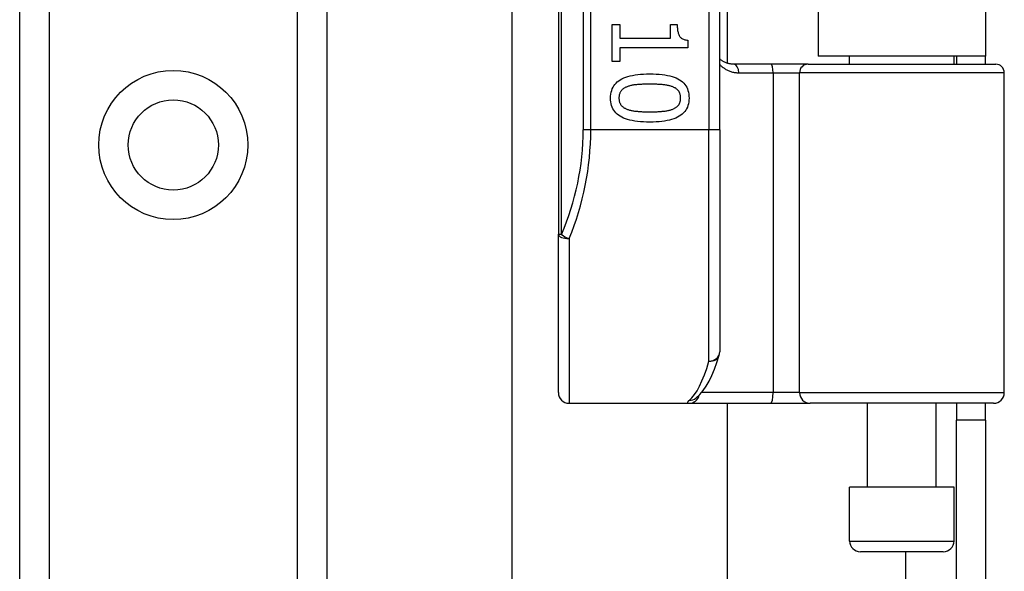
# Model space of a CAD drawing. Header units: inches. Extents: x 4 to 76.4, y 5.6 to 49.6.
# Tile 11 of 56: x 21.2 to 23.4, y 21.5 to 22.8. Entities that reach past the tile are written whole.
import ezdxf

# ---------------------------------------------------------------- set-up
doc = ezdxf.new("R2010")
doc.units = ezdxf.units.IN
doc.header["$LTSCALE"] = 4.856739
doc.header["$MEASUREMENT"] = 0
doc.layers.add('Visible Edges(ANSI)', color=7, linetype='Continuous', lineweight=25)
doc.layers.add('Visible Tangent Edges(ANSI)', color=7, linetype='Continuous', lineweight=25)

msp = doc.modelspace()

# ---------------------------------------------------------------- linework, layer by layer
at = {"layer": 'Visible Edges(ANSI)'}
for p, q in [((21.2154, 19.6782), (21.2154, 36.0712)), ((21.9004, 36.0712), (21.9004, 19.6782)), ((22.4167, 24.5709), (22.4167, 22.2767)), ((22.7766, 22.5096), (22.7766, 24.338)), ((22.7934, 24.1893), (22.7934, 22.6582)), ((22.9963, 24.174), (22.9963, 22.6735)), ((23.3692, 24.174), (23.3692, 22.6735)), ((22.3135, 19.241), (22.3135, 22.8936)), ((22.5368, 22.7443), (22.554, 22.7443)), ((22.5368, 22.6623), (22.5368, 22.7443)), ((22.554, 22.7443), (22.554, 22.7138)), ((22.6665, 22.7443), (22.6819, 22.7443)), ((22.6665, 22.7138), (22.6665, 22.7443)), ((22.554, 22.7138), (22.6665, 22.7138)), ((22.7053, 22.7095), (22.7053, 22.6921)), ((22.554, 22.6921), (22.554, 22.6623)), ((22.7053, 22.6921), (22.554, 22.6921)), ((22.554, 22.6623), (22.5368, 22.6623)), ((23.3692, 22.6735), (22.9963, 22.6735)), ((23.0664, 22.656), (23.0664, 22.6735)), ((23.2991, 22.656), (23.2991, 22.6735)), ((23.3046, 22.6735), (23.3046, 22.656)), ((23.3692, 22.656), (23.3692, 22.6735)), ((22.8914, 22.656), (22.808, 22.656)), ((22.9737, 22.656), (22.8914, 22.656)), ((22.9737, 22.656), (23.3921, 22.656)), ((23.4113, 21.9241), (23.4113, 22.6368)), ((22.7766, 22.5096), (22.7766, 22.0144)), ((22.4167, 21.9241), (22.4167, 22.2767)), ((22.4407, 21.9001), (22.7081, 21.9001)), ((22.7081, 21.9001), (22.8903, 21.9001)), ((22.7231, 21.9112), (22.7236, 21.9116)), ((22.7934, 21.9001), (22.7934, 19.241)), ((22.8903, 21.9001), (22.9785, 21.9001)), ((23.3873, 21.9001), (22.9785, 21.9001)), ((23.106, 21.713), (23.106, 21.9001)), ((23.2595, 21.713), (23.2595, 21.9001)), ((23.3046, 21.9001), (23.3046, 21.8624)), ((23.3692, 21.8624), (23.3692, 21.9001)), ((23.3692, 21.8624), (23.3046, 21.8624)), ((23.3046, 21.4821), (23.3046, 21.8624)), ((23.3692, 21.8624), (23.3692, 21.4821)), ((23.2991, 21.713), (23.0664, 21.713)), ((23.0664, 21.593), (23.0664, 21.713)), ((23.2991, 21.593), (23.2991, 21.713)), ((23.2751, 21.569), (23.0904, 21.569))]:
    msp.add_line(p, q, dxfattribs=at)
at = {"layer": 'Visible Edges(ANSI)', "flags": 128}
for points in [[(22.6819, 22.7443), (22.6819, 22.7414), (22.682, 22.7387), (22.6822, 22.7362), (22.6824, 22.7337), (22.6827, 22.7314), (22.6831, 22.7292), (22.6836, 22.7272), (22.6841, 22.7253), (22.6847, 22.7235), (22.6853, 22.7218), (22.686, 22.7202), (22.6868, 22.7188), (22.6877, 22.7175), (22.6887, 22.7163), (22.6898, 22.7152), (22.691, 22.7141), (22.6924, 22.7132), (22.6939, 22.7124), (22.6955, 22.7117), (22.6972, 22.7111), (22.699, 22.7105), (22.701, 22.7101), (22.7031, 22.7098), (22.7053, 22.7095)], [(22.808, 22.656), (22.8065, 22.656), (22.805, 22.6561), (22.8035, 22.6562), (22.802, 22.6563), (22.8005, 22.6565), (22.7991, 22.6568), (22.7977, 22.6571), (22.7963, 22.6574), (22.7949, 22.6578), (22.7935, 22.6582), (22.7922, 22.6586), (22.7908, 22.6591), (22.7895, 22.6596), (22.7882, 22.6602), (22.787, 22.6608), (22.7857, 22.6614), (22.7845, 22.6621), (22.7833, 22.6628), (22.7821, 22.6635), (22.781, 22.6643), (22.7798, 22.6651), (22.7787, 22.6659), (22.7776, 22.6668), (22.7766, 22.6677)], [(22.5333, 22.5805), (22.5334, 22.585), (22.5339, 22.5894), (22.5346, 22.5935), (22.5357, 22.5974), (22.537, 22.6011), (22.5387, 22.6046), (22.5406, 22.6079), (22.5429, 22.611), (22.5454, 22.6139), (22.5482, 22.6165), (22.5514, 22.619), (22.5548, 22.6213), (22.5586, 22.6234), (22.5627, 22.6253), (22.567, 22.627), (22.5717, 22.6285), (22.5767, 22.6299), (22.5821, 22.631), (22.5877, 22.632), (22.5937, 22.6328), (22.5999, 22.6335), (22.6065, 22.6339), (22.6134, 22.6342), (22.6206, 22.6343)], [(22.6206, 22.6343), (22.6281, 22.6342), (22.6351, 22.6339), (22.6418, 22.6335), (22.6482, 22.6328), (22.6543, 22.632), (22.66, 22.631), (22.6654, 22.6298), (22.6704, 22.6284), (22.6751, 22.6269), (22.6794, 22.6252), (22.6835, 22.6232), (22.6871, 22.6211), (22.6905, 22.6189), (22.6936, 22.6164), (22.6963, 22.6137), (22.6988, 22.6108), (22.701, 22.6077), (22.7029, 22.6044), (22.7045, 22.6009), (22.7058, 22.5972), (22.7069, 22.5934), (22.7076, 22.5893), (22.708, 22.585), (22.7082, 22.5805)], [(22.57, 22.6057), (22.5686, 22.6051), (22.5672, 22.6045), (22.5659, 22.6039), (22.5647, 22.6032), (22.5635, 22.6025), (22.5623, 22.6017), (22.5612, 22.6009), (22.5602, 22.6001), (22.5592, 22.5992), (22.5583, 22.5983), (22.5574, 22.5974), (22.5566, 22.5964), (22.5559, 22.5953), (22.5552, 22.5942), (22.5546, 22.5931), (22.554, 22.5919), (22.5535, 22.5907), (22.5531, 22.5894), (22.5527, 22.588), (22.5524, 22.5866), (22.5522, 22.5852), (22.552, 22.5837), (22.5519, 22.5821), (22.5519, 22.5805)], [(22.6206, 22.6114), (22.6177, 22.6114), (22.6149, 22.6114), (22.6122, 22.6113), (22.6095, 22.6113), (22.6069, 22.6112), (22.6044, 22.6111), (22.602, 22.611), (22.5997, 22.6109), (22.5974, 22.6108), (22.5952, 22.6107), (22.5931, 22.6105), (22.5911, 22.6103), (22.5892, 22.6101), (22.5872, 22.6099), (22.5854, 22.6096), (22.5835, 22.6093), (22.5817, 22.609), (22.5799, 22.6086), (22.5782, 22.6082), (22.5765, 22.6078), (22.5748, 22.6073), (22.5732, 22.6068), (22.5716, 22.6063), (22.57, 22.6057)], [(22.6718, 22.6056), (22.6704, 22.6061), (22.6688, 22.6066), (22.6673, 22.6071), (22.6656, 22.6076), (22.6639, 22.608), (22.6621, 22.6084), (22.6603, 22.6088), (22.6584, 22.6091), (22.6564, 22.6094), (22.6544, 22.6097), (22.6523, 22.61), (22.6502, 22.6102), (22.648, 22.6104), (22.6457, 22.6106), (22.6434, 22.6107), (22.6411, 22.6109), (22.6387, 22.611), (22.6363, 22.6111), (22.6338, 22.6112), (22.6312, 22.6113), (22.6287, 22.6113), (22.626, 22.6114), (22.6234, 22.6114), (22.6206, 22.6114)], [(22.6895, 22.5805), (22.6895, 22.5821), (22.6894, 22.5836), (22.6892, 22.585), (22.689, 22.5864), (22.6887, 22.5878), (22.6884, 22.5891), (22.688, 22.5903), (22.6876, 22.5916), (22.687, 22.5927), (22.6864, 22.5939), (22.6858, 22.5949), (22.6851, 22.596), (22.6843, 22.597), (22.6835, 22.5979), (22.6826, 22.5988), (22.6817, 22.5997), (22.6806, 22.6006), (22.6796, 22.6014), (22.6784, 22.6022), (22.6772, 22.6029), (22.676, 22.6036), (22.6746, 22.6043), (22.6733, 22.605), (22.6718, 22.6056)], [(22.6208, 22.5269), (22.6134, 22.527), (22.6064, 22.5273), (22.5997, 22.5277), (22.5933, 22.5283), (22.5873, 22.5292), (22.5816, 22.5302), (22.5762, 22.5314), (22.5712, 22.5327), (22.5665, 22.5343), (22.5622, 22.536), (22.5581, 22.5379), (22.5544, 22.54), (22.551, 22.5423), (22.548, 22.5448), (22.5452, 22.5475), (22.5427, 22.5504), (22.5405, 22.5534), (22.5386, 22.5567), (22.5369, 22.5602), (22.5356, 22.5639), (22.5346, 22.5677), (22.5339, 22.5718), (22.5334, 22.5761), (22.5333, 22.5805)], [(22.5519, 22.5805), (22.5519, 22.579), (22.552, 22.5775), (22.5522, 22.5761), (22.5524, 22.5747), (22.5527, 22.5734), (22.553, 22.5721), (22.5534, 22.5708), (22.5539, 22.5696), (22.5544, 22.5684), (22.555, 22.5673), (22.5556, 22.5662), (22.5563, 22.5652), (22.5571, 22.5642), (22.5579, 22.5633), (22.5588, 22.5623), (22.5598, 22.5615), (22.5608, 22.5606), (22.5619, 22.5598), (22.563, 22.559), (22.5642, 22.5583), (22.5655, 22.5576), (22.5668, 22.5569), (22.5682, 22.5563), (22.5696, 22.5557)], [(22.7082, 22.5805), (22.708, 22.576), (22.7076, 22.5717), (22.7068, 22.5676), (22.7057, 22.5637), (22.7044, 22.56), (22.7027, 22.5565), (22.7008, 22.5533), (22.6985, 22.5502), (22.6959, 22.5473), (22.693, 22.5446), (22.6899, 22.5422), (22.6864, 22.5399), (22.6826, 22.5378), (22.6785, 22.5359), (22.6741, 22.5342), (22.6694, 22.5327), (22.6644, 22.5313), (22.6591, 22.5301), (22.6535, 22.5291), (22.6476, 22.5283), (22.6413, 22.5277), (22.6348, 22.5272), (22.6279, 22.527), (22.6208, 22.5269)], [(22.6721, 22.5559), (22.6735, 22.5565), (22.6748, 22.5571), (22.6761, 22.5577), (22.6774, 22.5584), (22.6785, 22.5592), (22.6796, 22.5599), (22.6807, 22.5607), (22.6817, 22.5615), (22.6826, 22.5624), (22.6835, 22.5633), (22.6843, 22.5642), (22.6851, 22.5652), (22.6858, 22.5662), (22.6864, 22.5673), (22.687, 22.5684), (22.6876, 22.5695), (22.688, 22.5707), (22.6884, 22.572), (22.6887, 22.5733), (22.689, 22.5746), (22.6892, 22.576), (22.6894, 22.5775), (22.6895, 22.579), (22.6895, 22.5805)], [(22.5696, 22.5557), (22.571, 22.5552), (22.5725, 22.5547), (22.574, 22.5542), (22.5756, 22.5538), (22.5773, 22.5534), (22.579, 22.553), (22.5808, 22.5526), (22.5827, 22.5522), (22.5846, 22.5519), (22.5866, 22.5516), (22.5886, 22.5514), (22.5907, 22.5511), (22.5929, 22.5509), (22.5951, 22.5507), (22.5974, 22.5505), (22.5997, 22.5504), (22.6021, 22.5502), (22.6046, 22.5501), (22.6072, 22.55), (22.6098, 22.5499), (22.6124, 22.5498), (22.6151, 22.5498), (22.6179, 22.5498), (22.6208, 22.5498)], [(22.6208, 22.5498), (22.6236, 22.5498), (22.6264, 22.5498), (22.6291, 22.5498), (22.6318, 22.5499), (22.6344, 22.55), (22.6369, 22.5501), (22.6394, 22.5502), (22.6418, 22.5504), (22.6441, 22.5505), (22.6464, 22.5507), (22.6486, 22.5509), (22.6508, 22.5511), (22.6529, 22.5514), (22.6549, 22.5516), (22.6569, 22.5519), (22.6588, 22.5522), (22.6607, 22.5526), (22.6625, 22.553), (22.6642, 22.5534), (22.6659, 22.5538), (22.6675, 22.5543), (22.6691, 22.5548), (22.6706, 22.5553), (22.6721, 22.5559)], [(22.7236, 21.9116), (22.7321, 21.9193), (22.7396, 21.9282), (22.7465, 21.9384), (22.7529, 21.9497), (22.7589, 21.9622), (22.7647, 21.976), (22.7702, 21.9911), (22.7755, 22.0074)]]:
    msp.add_lwpolyline(points, dxfattribs=at)
at = {"layer": 'Visible Edges(ANSI)'}
msp.add_circle((21.5579, 22.4759), 0.1006, dxfattribs=at)
for centre, radius, start, end in [((23.3921, 22.6368), 0.0192, 0, 90), ((22.7526, 22.0144), 0.024, 342.9585, 0), ((22.4407, 21.9241), 0.024, 180, 270), ((23.3873, 21.9241), 0.024, 270, 0), ((23.0904, 21.593), 0.024, 180, 270), ((23.2751, 21.593), 0.024, 270, 0)]:
    msp.add_arc(centre, radius, start, end, dxfattribs=at)
at = {"layer": 'Visible Tangent Edges(ANSI)'}
for p, q in [((21.2811, 36.0712), (21.2811, 19.6782)), ((21.8348, 19.6782), (21.8348, 36.0712)), ((22.4237, 22.2767), (22.4237, 24.5709)), ((22.472, 24.338), (22.472, 22.5096)), ((22.489, 22.5096), (22.489, 24.338)), ((22.7526, 24.338), (22.7526, 22.5096)), ((22.8191, 22.6368), (22.8958, 22.6368)), ((22.8958, 22.6368), (22.9545, 22.6368)), ((22.8958, 22.6368), (22.8958, 21.9241)), ((23.4113, 22.6368), (22.9545, 22.6368)), ((22.9545, 21.9241), (22.9545, 22.6368)), ((22.489, 22.5096), (22.472, 22.5096)), ((22.7526, 22.5096), (22.489, 22.5096)), ((22.7766, 22.5096), (22.7526, 22.5096)), ((22.7526, 21.9941), (22.7526, 22.5096)), ((22.4167, 22.2767), (22.4237, 22.2767)), ((22.4407, 22.2671), (22.4407, 21.9001)), ((22.8958, 21.9241), (22.7364, 21.9241)), ((22.9545, 21.9241), (22.8958, 21.9241)), ((22.9545, 21.9241), (23.4113, 21.9241)), ((23.0664, 21.593), (23.2991, 21.593)), ((23.1913, 21.569), (23.1913, 18.4214))]:
    msp.add_line(p, q, dxfattribs=at)
at = {"layer": 'Visible Tangent Edges(ANSI)', "flags": 128}
for points in [[(22.7766, 22.6553), (22.778, 22.6539), (22.7794, 22.6525), (22.7809, 22.6512), (22.7824, 22.65), (22.784, 22.6488), (22.7855, 22.6476), (22.7871, 22.6465), (22.7888, 22.6454), (22.7905, 22.6444), (22.7922, 22.6435), (22.7939, 22.6426), (22.7957, 22.6418), (22.7975, 22.641), (22.7993, 22.6403), (22.8012, 22.6397), (22.8031, 22.6391), (22.805, 22.6385), (22.807, 22.6381), (22.8089, 22.6377), (22.8109, 22.6374), (22.813, 22.6371), (22.815, 22.6369), (22.8171, 22.6368), (22.8191, 22.6368)], [(22.709, 21.9069), (22.7083, 21.9063), (22.7077, 21.9058), (22.7071, 21.9053), (22.7066, 21.9048), (22.7062, 21.9044), (22.7058, 21.9039), (22.7055, 21.9035), (22.7052, 21.9031), (22.705, 21.9028), (22.7048, 21.9024), (22.7047, 21.9021), (22.7046, 21.9018), (22.7046, 21.9016), (22.7046, 21.9013), (22.7047, 21.9011), (22.7049, 21.9009), (22.7051, 21.9007), (22.7054, 21.9006), (22.7057, 21.9004), (22.7061, 21.9003), (22.7065, 21.9002), (22.707, 21.9002), (22.7075, 21.9002), (22.7081, 21.9001)]]:
    msp.add_lwpolyline(points, dxfattribs=at)
at = {"layer": 'Visible Tangent Edges(ANSI)'}
msp.add_circle((21.5579, 22.4759), 0.1662, dxfattribs=at)
msp.add_arc((21.8866, 22.5096), 0.5855, 336.5561, 0, dxfattribs=at)
for centre, major_axis, ratio, start_param, end_param in [((22.808, 22.6368), (0, 0.0192), 0.580671, 4.712389, 6.283185), ((22.8914, 22.6368), (0, 0.0192), 0.225879, 4.712389, 6.283185), ((22.9737, 22.6368), (0, 0.0192), 0.998608, 0, 1.570796), ((21.9035, 22.5096), (0, 0.6095), 0.96063, 4.303216, 4.712389), ((22.4407, 22.2767), (-0.024, 0), 0.39785, 0, 1.570796), ((22.4407, 22.2767), (-0.022, 0.0095), 0.369668, 0.864875, 1.72975), ((22.7526, 22.0144), (0.024, 0), 0.845842, 4.712389, 6.283185), ((22.7526, 22.0144), (0.0229, -0.007), 0.834757, 4.962887, 6.283185), ((22.6922, 22.5096), (0, -0.6095), 0.185699, 0.148494, 0.562654), ((22.7081, 21.9241), (0, -0.024), 0.985236, 0, 1.320384), ((22.8903, 21.9241), (0, -0.024), 0.225879, 0, 1.570796), ((22.9785, 21.9241), (0, -0.024), 0.998608, 4.712389, 6.283185), ((22.709, 21.9306), (0.0147, -0.019), 0.971402, 5.610492, 6.283185)]:
    msp.add_ellipse(centre, major_axis=major_axis, ratio=ratio, start_param=start_param, end_param=end_param, dxfattribs=at)

doc.saveas('drawing.dxf')
